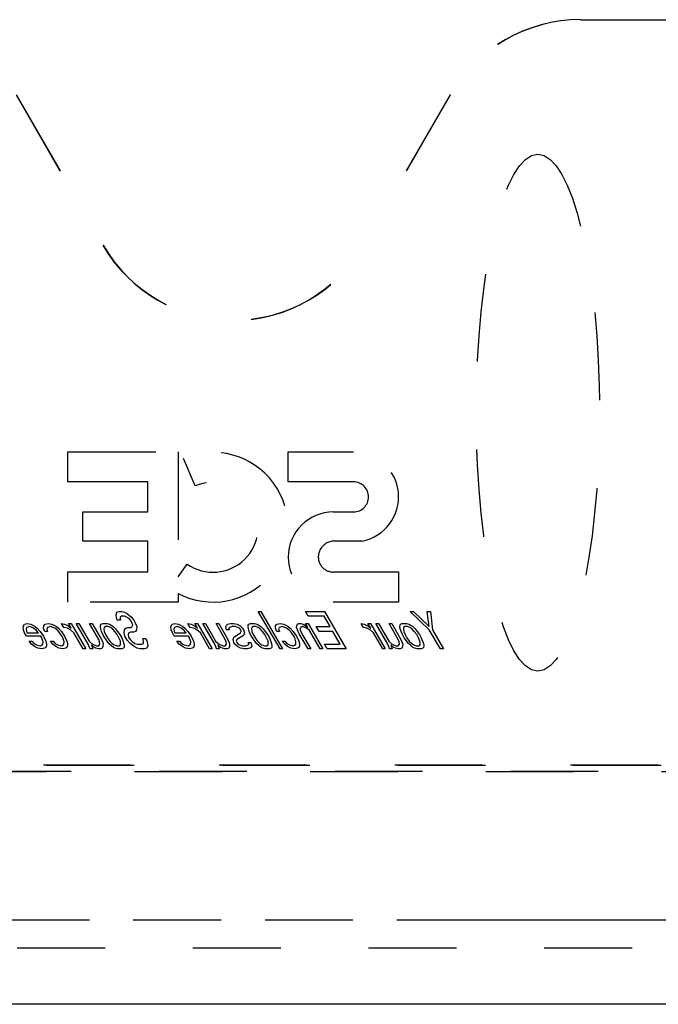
# Model space of a CAD drawing. Header units: inches. Extents: x 0 to 212, y 0 to 138.
# Tile 6 of 43: x 68.56 to 77.05, y 17.08 to 30.19. Entities that reach past the tile are written whole.
import ezdxf

# ---------------------------------------------------------------- set-up
doc = ezdxf.new("R2010")
doc.units = ezdxf.units.IN
doc.header["$LTSCALE"] = 11.6875
doc.header["$MEASUREMENT"] = 0
doc.linetypes.add('HIDDEN', pattern=[0.2, 0.1, -0.1])
doc.linetypes.add('PHANTOM', pattern=[0.8, 0.45, -0.05, 0.1, -0.05, 0.1, -0.05])
doc.layers.get('0').update_dxf_attribs({"linetype": 'CONTINUOUS'})
for name, color, linetype in [('02___PRT_ALL_AXES', 7, 'CONTINUOUS'), ('AVAILABLE_DOOR_SPACE', 7, 'CONTINUOUS'), ('DEFAULT_2', 8, 'HIDDEN')]:
    doc.layers.add(name, color=color, linetype=linetype)

msp = doc.modelspace()

# ---------------------------------------------------------------- linework, layer by layer
at = {"color": 3, "linetype": 'Continuous'}
msp.add_line((97.412, 17.084), (62.474, 17.084), dxfattribs=at)
at = {"layer": '02___PRT_ALL_AXES', "color": 8, "linetype": 'HIDDEN'}
for p, q in [((69.84, 22.27), (69.85, 22.302)), ((69.85, 22.302), (69.879, 22.313)), ((69.879, 22.313), (69.914, 22.313)), ((69.914, 22.313), (69.949, 22.302)), ((69.949, 22.302), (69.989, 22.281)), ((69.989, 22.281), (70.042, 22.238)), ((71.731, 22.313), (71.766, 22.313)), ((72.02, 21.813), (71.731, 22.313)), ((71.766, 22.313), (72.055, 21.813)), ((72.358, 22.313), (72.612, 22.313)), ((72.395, 22.249), (72.358, 22.313)), ((72.612, 22.313), (72.9, 21.813)), ((73.752, 22.313), (73.795, 22.313)), ((74.006, 22.068), (73.752, 22.313)), ((73.795, 22.313), (74.003, 22.111)), ((73.978, 22.313), (74.02, 22.313)), ((74.003, 22.111), (73.978, 22.313)), ((74.02, 22.313), (74.049, 22.068)), ((68.618, 22.143), (68.654, 22.153)), ((68.654, 22.153), (68.703, 22.143)), ((68.893, 22.143), (68.936, 22.153)), ((68.936, 22.153), (68.984, 22.143)), ((69.112, 22.153), (69.153, 22.143)), ((69.143, 22.1), (69.112, 22.153)), ((69.204, 22.153), (69.239, 22.153)), ((69.24, 22.089), (69.204, 22.153)), ((69.239, 22.153), (69.435, 21.813)), ((69.309, 22.153), (69.344, 22.153)), ((69.469, 21.877), (69.309, 22.153)), ((69.344, 22.153), (69.479, 21.919)), ((69.485, 22.153), (69.52, 22.153)), ((69.608, 21.941), (69.485, 22.153)), ((69.52, 22.153), (69.643, 21.941)), ((69.639, 22.143), (69.661, 22.153)), ((69.661, 22.153), (69.718, 22.153)), ((69.718, 22.153), (69.752, 22.143)), ((69.844, 22.228), (69.84, 22.27)), ((69.855, 22.196), (69.844, 22.228)), ((69.897, 22.196), (69.855, 22.196)), ((69.894, 22.238), (69.892, 22.217)), ((69.892, 22.217), (69.897, 22.196)), ((69.909, 22.249), (69.894, 22.238)), ((69.951, 22.249), (69.909, 22.249)), ((69.978, 22.238), (69.951, 22.249)), ((70.012, 22.217), (69.978, 22.238)), ((70.037, 22.185), (70.012, 22.217)), ((70.05, 22.164), (70.037, 22.185)), ((70.042, 22.238), (70.073, 22.196)), ((70.061, 22.132), (70.05, 22.164)), ((70.073, 22.196), (70.098, 22.153)), ((70.098, 22.153), (70.115, 22.111)), ((70.583, 22.143), (70.619, 22.153)), ((70.619, 22.153), (70.667, 22.143)), ((70.795, 22.153), (70.836, 22.143)), ((70.826, 22.1), (70.795, 22.153)), ((70.887, 22.153), (70.922, 22.153)), ((70.924, 22.089), (70.887, 22.153)), ((70.922, 22.153), (71.118, 21.813)), ((70.992, 22.153), (71.028, 22.153)), ((71.152, 21.877), (70.992, 22.153)), ((71.028, 22.153), (71.163, 21.919)), ((71.168, 22.153), (71.204, 22.153)), ((71.291, 21.941), (71.168, 22.153)), ((71.204, 22.153), (71.326, 21.941)), ((71.322, 22.143), (71.359, 22.153)), ((71.359, 22.153), (71.401, 22.153)), ((71.401, 22.153), (71.449, 22.143)), ((71.604, 22.143), (71.626, 22.153)), ((71.626, 22.153), (71.682, 22.153)), ((71.682, 22.153), (71.717, 22.143)), ((71.977, 22.143), (72.021, 22.153)), ((72.021, 22.153), (72.069, 22.143)), ((72.252, 22.143), (72.267, 22.153)), ((72.267, 22.153), (72.295, 22.153)), ((72.295, 22.153), (72.329, 22.143)), ((72.359, 22.153), (72.394, 22.153)), ((72.389, 22.1), (72.359, 22.153)), ((72.394, 22.153), (72.59, 21.813)), ((72.606, 22.249), (72.395, 22.249)), ((72.686, 22.111), (72.606, 22.249)), ((73.098, 22.153), (73.139, 22.143)), ((73.129, 22.1), (73.098, 22.153)), ((73.19, 22.153), (73.225, 22.153)), ((73.226, 22.089), (73.19, 22.153)), ((73.225, 22.153), (73.421, 21.813)), ((73.295, 22.153), (73.33, 22.153)), ((73.455, 21.877), (73.295, 22.153)), ((73.33, 22.153), (73.466, 21.919)), ((73.471, 22.153), (73.506, 22.153)), ((73.594, 21.941), (73.471, 22.153)), ((73.506, 22.153), (73.629, 21.941)), ((73.625, 22.143), (73.647, 22.153)), ((73.647, 22.153), (73.704, 22.153)), ((73.704, 22.153), (73.738, 22.143)), ((68.601, 22.111), (68.618, 22.143)), ((68.605, 22.068), (68.601, 22.111)), ((68.622, 22.026), (68.605, 22.068)), ((68.647, 21.983), (68.622, 22.026)), ((68.65, 22.1), (68.641, 22.079)), ((68.641, 22.079), (68.645, 22.047)), ((68.645, 22.047), (68.657, 22.026)), ((68.686, 22.111), (68.65, 22.1)), ((68.657, 22.026), (68.805, 22.026)), ((68.72, 22.1), (68.686, 22.111)), ((68.703, 22.143), (68.73, 22.132)), ((68.74, 22.089), (68.72, 22.1)), ((68.73, 22.132), (68.763, 22.111)), ((68.78, 22.058), (68.74, 22.089)), ((68.763, 22.111), (68.79, 22.089)), ((68.799, 22.036), (68.78, 22.058)), ((68.79, 22.089), (68.828, 22.047)), ((68.805, 22.026), (68.799, 22.036)), ((68.828, 22.047), (68.872, 21.983)), ((68.874, 22.089), (68.877, 22.121)), ((68.892, 22.047), (68.874, 22.089)), ((68.877, 22.121), (68.893, 22.143)), ((68.927, 22.047), (68.892, 22.047)), ((68.924, 22.1), (68.915, 22.079)), ((68.915, 22.079), (68.927, 22.047)), ((68.967, 22.111), (68.924, 22.1)), ((69.002, 22.1), (68.967, 22.111)), ((68.984, 22.143), (69.012, 22.132)), ((69.022, 22.089), (69.002, 22.1)), ((69.012, 22.132), (69.045, 22.111)), ((69.062, 22.058), (69.022, 22.089)), ((69.045, 22.111), (69.071, 22.089)), ((69.081, 22.036), (69.062, 22.058)), ((69.071, 22.089), (69.11, 22.047)), ((69.113, 21.994), (69.081, 22.036)), ((69.11, 22.047), (69.154, 21.983)), ((69.191, 22.089), (69.143, 22.1)), ((69.153, 22.143), (69.181, 22.132)), ((69.181, 22.132), (69.214, 22.111)), ((69.232, 22.068), (69.191, 22.089)), ((69.214, 22.111), (69.24, 22.089)), ((69.277, 22.026), (69.232, 22.068)), ((69.4, 21.813), (69.277, 22.026)), ((69.629, 22.111), (69.631, 22.132)), ((69.634, 22.079), (69.629, 22.111)), ((69.631, 22.132), (69.639, 22.143)), ((69.645, 22.047), (69.634, 22.079)), ((69.663, 22.004), (69.645, 22.047)), ((69.678, 22.1), (69.676, 22.079)), ((69.676, 22.079), (69.68, 22.047)), ((69.7, 22.111), (69.678, 22.1)), ((69.68, 22.047), (69.698, 22.004)), ((69.728, 22.111), (69.7, 22.111)), ((69.762, 22.1), (69.728, 22.111)), ((69.752, 22.143), (69.772, 22.132)), ((69.789, 22.079), (69.762, 22.1)), ((69.772, 22.132), (69.799, 22.111)), ((69.821, 22.047), (69.789, 22.079)), ((69.799, 22.111), (69.831, 22.079)), ((69.853, 22.004), (69.821, 22.047)), ((69.831, 22.079), (69.856, 22.047)), ((69.856, 22.047), (69.888, 22.004)), ((69.946, 22.026), (69.95, 22.068)), ((69.957, 21.983), (69.946, 22.026)), ((69.95, 22.068), (69.966, 22.089)), ((69.966, 22.089), (69.995, 22.1)), ((69.995, 22.1), (70.037, 22.1)), ((70.01, 22.026), (70.001, 22.004)), ((70.032, 22.036), (70.01, 22.026)), ((70.074, 22.036), (70.032, 22.036)), ((70.037, 22.1), (70.052, 22.111)), ((70.052, 22.111), (70.061, 22.132)), ((70.096, 22.047), (70.074, 22.036)), ((70.112, 22.068), (70.096, 22.047)), ((70.115, 22.111), (70.112, 22.068)), ((70.566, 22.111), (70.583, 22.143)), ((70.57, 22.068), (70.566, 22.111)), ((70.587, 22.026), (70.57, 22.068)), ((70.612, 21.983), (70.587, 22.026)), ((70.615, 22.1), (70.606, 22.079)), ((70.606, 22.079), (70.61, 22.047)), ((70.61, 22.047), (70.622, 22.026)), ((70.651, 22.111), (70.615, 22.1)), ((70.622, 22.026), (70.77, 22.026)), ((70.685, 22.1), (70.651, 22.111)), ((70.667, 22.143), (70.695, 22.132)), ((70.705, 22.089), (70.685, 22.1)), ((70.695, 22.132), (70.728, 22.111)), ((70.745, 22.058), (70.705, 22.089)), ((70.728, 22.111), (70.754, 22.089)), ((70.764, 22.036), (70.745, 22.058)), ((70.754, 22.089), (70.793, 22.047)), ((70.77, 22.026), (70.764, 22.036)), ((70.793, 22.047), (70.837, 21.983)), ((70.874, 22.089), (70.826, 22.1)), ((70.836, 22.143), (70.864, 22.132)), ((70.864, 22.132), (70.897, 22.111)), ((70.915, 22.068), (70.874, 22.089)), ((70.897, 22.111), (70.924, 22.089)), ((70.96, 22.026), (70.915, 22.068)), ((71.083, 21.813), (70.96, 22.026)), ((71.299, 22.111), (71.307, 22.132)), ((71.309, 22.068), (71.299, 22.111)), ((71.307, 22.132), (71.322, 22.143)), ((71.344, 22.068), (71.309, 22.068)), ((71.347, 22.1), (71.339, 22.089)), ((71.339, 22.089), (71.344, 22.068)), ((71.383, 22.111), (71.347, 22.1)), ((71.425, 22.111), (71.383, 22.111)), ((71.407, 21.972), (71.496, 22.026)), ((71.46, 22.1), (71.425, 22.111)), ((71.449, 22.143), (71.49, 22.121)), ((71.48, 22.089), (71.46, 22.1)), ((71.499, 22.068), (71.48, 22.089)), ((71.49, 22.121), (71.522, 22.089)), ((71.496, 22.026), (71.504, 22.047)), ((71.504, 22.047), (71.499, 22.068)), ((71.522, 22.089), (71.534, 22.068)), ((71.534, 22.068), (71.545, 22.026)), ((71.545, 22.026), (71.535, 21.994)), ((71.594, 22.111), (71.596, 22.132)), ((71.599, 22.079), (71.594, 22.111)), ((71.596, 22.132), (71.604, 22.143)), ((71.61, 22.047), (71.599, 22.079)), ((71.628, 22.004), (71.61, 22.047)), ((71.643, 22.1), (71.641, 22.079)), ((71.641, 22.079), (71.645, 22.047)), ((71.665, 22.111), (71.643, 22.1)), ((71.645, 22.047), (71.663, 22.004)), ((71.693, 22.111), (71.665, 22.111)), ((71.727, 22.1), (71.693, 22.111)), ((71.717, 22.143), (71.737, 22.132)), ((71.754, 22.079), (71.727, 22.1)), ((71.737, 22.132), (71.763, 22.111)), ((71.786, 22.047), (71.754, 22.079)), ((71.763, 22.111), (71.796, 22.079)), ((71.818, 22.004), (71.786, 22.047)), ((71.796, 22.079), (71.821, 22.047)), ((71.821, 22.047), (71.853, 22.004)), ((71.959, 22.089), (71.961, 22.121)), ((71.976, 22.047), (71.959, 22.089)), ((71.961, 22.121), (71.977, 22.143)), ((72.012, 22.047), (71.976, 22.047)), ((72.009, 22.1), (72, 22.079)), ((72, 22.079), (72.012, 22.047)), ((72.052, 22.111), (72.009, 22.1)), ((72.086, 22.1), (72.052, 22.111)), ((72.069, 22.143), (72.096, 22.132)), ((72.107, 22.089), (72.086, 22.1)), ((72.096, 22.132), (72.13, 22.111)), ((72.146, 22.058), (72.107, 22.089)), ((72.13, 22.111), (72.156, 22.089)), ((72.166, 22.036), (72.146, 22.058)), ((72.156, 22.089), (72.195, 22.047)), ((72.197, 21.994), (72.166, 22.036)), ((72.195, 22.047), (72.239, 21.983)), ((72.241, 22.1), (72.243, 22.121)), ((72.253, 22.068), (72.241, 22.1)), ((72.243, 22.121), (72.252, 22.143)), ((72.276, 22.015), (72.253, 22.068)), ((72.393, 21.813), (72.276, 22.015)), ((72.29, 22.089), (72.288, 22.068)), ((72.288, 22.068), (72.312, 22.015)), ((72.298, 22.1), (72.29, 22.089)), ((72.32, 22.111), (72.298, 22.1)), ((72.312, 22.015), (72.428, 21.813)), ((72.354, 22.1), (72.32, 22.111)), ((72.329, 22.143), (72.363, 22.121)), ((72.387, 22.079), (72.354, 22.1)), ((72.363, 22.121), (72.389, 22.1)), ((72.414, 22.058), (72.387, 22.079)), ((72.555, 21.813), (72.414, 22.058)), ((72.503, 22.111), (72.686, 22.111)), ((72.54, 22.047), (72.503, 22.111)), ((72.723, 22.047), (72.54, 22.047)), ((72.821, 21.877), (72.723, 22.047)), ((73.177, 22.089), (73.129, 22.1)), ((73.139, 22.143), (73.167, 22.132)), ((73.167, 22.132), (73.2, 22.111)), ((73.218, 22.068), (73.177, 22.089)), ((73.2, 22.111), (73.226, 22.089)), ((73.263, 22.026), (73.218, 22.068)), ((73.386, 21.813), (73.263, 22.026)), ((73.616, 22.111), (73.617, 22.132)), ((73.62, 22.079), (73.616, 22.111)), ((73.617, 22.132), (73.625, 22.143)), ((73.631, 22.047), (73.62, 22.079)), ((73.649, 22.004), (73.631, 22.047)), ((73.664, 22.1), (73.662, 22.079)), ((73.662, 22.079), (73.667, 22.047)), ((73.686, 22.111), (73.664, 22.1)), ((73.667, 22.047), (73.684, 22.004)), ((73.714, 22.111), (73.686, 22.111)), ((73.748, 22.1), (73.714, 22.111)), ((73.738, 22.143), (73.758, 22.132)), ((73.775, 22.079), (73.748, 22.1)), ((73.758, 22.132), (73.785, 22.111)), ((73.807, 22.047), (73.775, 22.079)), ((73.785, 22.111), (73.817, 22.079)), ((73.839, 22.004), (73.807, 22.047)), ((73.817, 22.079), (73.843, 22.047)), ((73.843, 22.047), (73.874, 22.004)), ((74.154, 21.813), (74.006, 22.068)), ((74.049, 22.068), (74.196, 21.813)), ((68.837, 21.983), (68.647, 21.983)), ((68.684, 21.919), (68.719, 21.919)), ((68.715, 21.877), (68.684, 21.919)), ((68.719, 21.919), (68.744, 21.887)), ((68.744, 21.887), (68.778, 21.866)), ((68.849, 21.962), (68.837, 21.983)), ((68.861, 21.93), (68.849, 21.962)), ((68.866, 21.909), (68.861, 21.93)), ((68.863, 21.877), (68.866, 21.909)), ((68.872, 21.983), (68.902, 21.919)), ((68.902, 21.919), (68.912, 21.877)), ((68.965, 21.919), (69.001, 21.919)), ((68.997, 21.877), (68.965, 21.919)), ((69.001, 21.919), (69.026, 21.887)), ((69.026, 21.887), (69.059, 21.866)), ((69.131, 21.962), (69.113, 21.994)), ((69.148, 21.909), (69.131, 21.962)), ((69.145, 21.877), (69.148, 21.909)), ((69.154, 21.983), (69.184, 21.919)), ((69.184, 21.919), (69.194, 21.877)), ((69.479, 21.919), (69.512, 21.887)), ((69.512, 21.887), (69.545, 21.866)), ((69.619, 21.909), (69.608, 21.941)), ((69.624, 21.877), (69.619, 21.909)), ((69.643, 21.941), (69.661, 21.898)), ((69.661, 21.898), (69.666, 21.877)), ((69.687, 21.962), (69.663, 22.004)), ((69.744, 21.887), (69.687, 21.962)), ((69.698, 22.004), (69.723, 21.962)), ((69.723, 21.962), (69.754, 21.919)), ((69.777, 21.855), (69.744, 21.887)), ((69.754, 21.919), (69.787, 21.887)), ((69.787, 21.887), (69.813, 21.866)), ((69.877, 21.962), (69.853, 22.004)), ((69.895, 21.919), (69.877, 21.962)), ((69.888, 22.004), (69.913, 21.962)), ((69.899, 21.887), (69.895, 21.919)), ((69.898, 21.866), (69.899, 21.887)), ((69.913, 21.962), (69.942, 21.887)), ((69.942, 21.887), (69.946, 21.855)), ((69.987, 21.93), (69.957, 21.983)), ((70.026, 21.887), (69.987, 21.93)), ((70.001, 22.004), (70.005, 21.972)), ((70.005, 21.972), (70.024, 21.941)), ((70.024, 21.941), (70.056, 21.909)), ((70.079, 21.845), (70.026, 21.887)), ((70.056, 21.909), (70.089, 21.887)), ((70.089, 21.887), (70.124, 21.877)), ((70.18, 21.877), (70.202, 21.887)), ((70.193, 21.951), (70.236, 21.951)), ((70.205, 21.919), (70.193, 21.951)), ((70.202, 21.887), (70.205, 21.919)), ((70.236, 21.951), (70.253, 21.909)), ((70.253, 21.909), (70.263, 21.855)), ((70.802, 21.983), (70.612, 21.983)), ((70.649, 21.919), (70.684, 21.919)), ((70.68, 21.877), (70.649, 21.919)), ((70.684, 21.919), (70.709, 21.887)), ((70.709, 21.887), (70.743, 21.866)), ((70.814, 21.962), (70.802, 21.983)), ((70.825, 21.93), (70.814, 21.962)), ((70.831, 21.909), (70.825, 21.93)), ((70.828, 21.877), (70.831, 21.909)), ((70.837, 21.983), (70.867, 21.919)), ((70.867, 21.919), (70.877, 21.877)), ((71.163, 21.919), (71.195, 21.887)), ((71.195, 21.887), (71.229, 21.866)), ((71.303, 21.909), (71.291, 21.941)), ((71.307, 21.877), (71.303, 21.909)), ((71.326, 21.941), (71.344, 21.898)), ((71.344, 21.898), (71.349, 21.877)), ((71.397, 21.941), (71.407, 21.972)), ((71.407, 21.898), (71.397, 21.941)), ((71.42, 21.877), (71.407, 21.898)), ((71.446, 21.941), (71.437, 21.919)), ((71.437, 21.919), (71.443, 21.898)), ((71.443, 21.898), (71.462, 21.877)), ((71.535, 21.994), (71.446, 21.941)), ((71.597, 21.898), (71.633, 21.898)), ((71.603, 21.877), (71.597, 21.898)), ((71.652, 21.962), (71.628, 22.004)), ((71.633, 21.898), (71.643, 21.855)), ((71.709, 21.887), (71.652, 21.962)), ((71.663, 22.004), (71.687, 21.962)), ((71.687, 21.962), (71.719, 21.919)), ((71.742, 21.855), (71.709, 21.887)), ((71.719, 21.919), (71.752, 21.887)), ((71.752, 21.887), (71.778, 21.866)), ((71.842, 21.962), (71.818, 22.004)), ((71.86, 21.919), (71.842, 21.962)), ((71.853, 22.004), (71.878, 21.962)), ((71.864, 21.887), (71.86, 21.919)), ((71.862, 21.866), (71.864, 21.887)), ((71.878, 21.962), (71.906, 21.887)), ((71.906, 21.887), (71.911, 21.855)), ((72.05, 21.919), (72.085, 21.919)), ((72.082, 21.877), (72.05, 21.919)), ((72.085, 21.919), (72.111, 21.887)), ((72.111, 21.887), (72.144, 21.866)), ((72.216, 21.962), (72.197, 21.994)), ((72.232, 21.909), (72.216, 21.962)), ((72.23, 21.877), (72.232, 21.909)), ((72.239, 21.983), (72.268, 21.919)), ((72.268, 21.919), (72.279, 21.877)), ((73.466, 21.919), (73.498, 21.887)), ((73.498, 21.887), (73.531, 21.866)), ((73.605, 21.909), (73.594, 21.941)), ((73.61, 21.877), (73.605, 21.909)), ((73.629, 21.941), (73.647, 21.898)), ((73.647, 21.898), (73.652, 21.877)), ((73.673, 21.962), (73.649, 22.004)), ((73.73, 21.887), (73.673, 21.962)), ((73.684, 22.004), (73.709, 21.962)), ((73.709, 21.962), (73.74, 21.919)), ((73.763, 21.855), (73.73, 21.887)), ((73.74, 21.919), (73.773, 21.887)), ((73.773, 21.887), (73.799, 21.866)), ((73.864, 21.962), (73.839, 22.004)), ((73.881, 21.919), (73.864, 21.962)), ((73.874, 22.004), (73.899, 21.962)), ((73.885, 21.887), (73.881, 21.919)), ((73.884, 21.866), (73.885, 21.887)), ((73.899, 21.962), (73.928, 21.887)), ((73.928, 21.887), (73.932, 21.855)), ((68.755, 21.845), (68.715, 21.877)), ((68.795, 21.824), (68.755, 21.845)), ((68.778, 21.866), (68.833, 21.855)), ((68.851, 21.813), (68.795, 21.824)), ((68.833, 21.855), (68.855, 21.866)), ((68.887, 21.824), (68.851, 21.813)), ((68.855, 21.866), (68.863, 21.877)), ((68.902, 21.834), (68.887, 21.824)), ((68.911, 21.855), (68.902, 21.834)), ((68.912, 21.877), (68.911, 21.855)), ((69.037, 21.845), (68.997, 21.877)), ((69.077, 21.824), (69.037, 21.845)), ((69.059, 21.866), (69.115, 21.855)), ((69.132, 21.813), (69.077, 21.824)), ((69.115, 21.855), (69.145, 21.877)), ((69.169, 21.824), (69.132, 21.813)), ((69.184, 21.834), (69.169, 21.824)), ((69.192, 21.855), (69.184, 21.834)), ((69.194, 21.877), (69.192, 21.855)), ((69.435, 21.813), (69.4, 21.813)), ((69.486, 21.834), (69.469, 21.877)), ((69.492, 21.813), (69.486, 21.834)), ((69.527, 21.813), (69.492, 21.813)), ((69.55, 21.834), (69.51, 21.866)), ((69.51, 21.866), (69.527, 21.813)), ((69.545, 21.866), (69.58, 21.855)), ((69.57, 21.824), (69.55, 21.834)), ((69.604, 21.813), (69.57, 21.824)), ((69.58, 21.855), (69.608, 21.855)), ((69.632, 21.813), (69.604, 21.813)), ((69.608, 21.855), (69.624, 21.877)), ((69.654, 21.824), (69.632, 21.813)), ((69.663, 21.845), (69.654, 21.824)), ((69.666, 21.877), (69.663, 21.845)), ((69.803, 21.834), (69.777, 21.855)), ((69.823, 21.824), (69.803, 21.834)), ((69.813, 21.866), (69.847, 21.855)), ((69.858, 21.813), (69.823, 21.824)), ((69.847, 21.855), (69.875, 21.855)), ((69.914, 21.813), (69.858, 21.813)), ((69.875, 21.855), (69.898, 21.866)), ((69.936, 21.824), (69.914, 21.813)), ((69.944, 21.834), (69.936, 21.824)), ((69.946, 21.855), (69.944, 21.834)), ((70.119, 21.824), (70.079, 21.845)), ((70.161, 21.813), (70.119, 21.824)), ((70.124, 21.877), (70.18, 21.877)), ((70.217, 21.813), (70.161, 21.813)), ((70.246, 21.824), (70.217, 21.813)), ((70.263, 21.855), (70.246, 21.824)), ((70.72, 21.845), (70.68, 21.877)), ((70.76, 21.824), (70.72, 21.845)), ((70.743, 21.866), (70.798, 21.855)), ((70.816, 21.813), (70.76, 21.824)), ((70.798, 21.855), (70.82, 21.866)), ((70.852, 21.824), (70.816, 21.813)), ((70.82, 21.866), (70.828, 21.877)), ((70.867, 21.834), (70.852, 21.824)), ((70.876, 21.855), (70.867, 21.834)), ((70.877, 21.877), (70.876, 21.855)), ((71.118, 21.813), (71.083, 21.813)), ((71.17, 21.834), (71.152, 21.877)), ((71.175, 21.813), (71.17, 21.834)), ((71.21, 21.813), (71.175, 21.813)), ((71.233, 21.834), (71.193, 21.866)), ((71.193, 21.866), (71.21, 21.813)), ((71.229, 21.866), (71.263, 21.855)), ((71.253, 21.824), (71.233, 21.834)), ((71.287, 21.813), (71.253, 21.824)), ((71.263, 21.855), (71.291, 21.855)), ((71.316, 21.813), (71.287, 21.813)), ((71.291, 21.855), (71.307, 21.877)), ((71.338, 21.824), (71.316, 21.813)), ((71.346, 21.845), (71.338, 21.824)), ((71.349, 21.877), (71.346, 21.845)), ((71.452, 21.845), (71.42, 21.877)), ((71.493, 21.824), (71.452, 21.845)), ((71.462, 21.877), (71.482, 21.866)), ((71.482, 21.866), (71.516, 21.855)), ((71.541, 21.813), (71.493, 21.824)), ((71.516, 21.855), (71.559, 21.855)), ((71.583, 21.813), (71.541, 21.813)), ((71.559, 21.855), (71.595, 21.866)), ((71.619, 21.824), (71.583, 21.813)), ((71.595, 21.866), (71.603, 21.877)), ((71.634, 21.834), (71.619, 21.824)), ((71.643, 21.855), (71.634, 21.834)), ((71.768, 21.834), (71.742, 21.855)), ((71.788, 21.824), (71.768, 21.834)), ((71.778, 21.866), (71.812, 21.855)), ((71.823, 21.813), (71.788, 21.824)), ((71.812, 21.855), (71.84, 21.855)), ((71.879, 21.813), (71.823, 21.813)), ((71.84, 21.855), (71.862, 21.866)), ((71.901, 21.824), (71.879, 21.813)), ((71.909, 21.834), (71.901, 21.824)), ((71.911, 21.855), (71.909, 21.834)), ((72.055, 21.813), (72.02, 21.813)), ((72.121, 21.845), (72.082, 21.877)), ((72.162, 21.824), (72.121, 21.845)), ((72.144, 21.866), (72.2, 21.855)), ((72.217, 21.813), (72.162, 21.824)), ((72.2, 21.855), (72.23, 21.877)), ((72.253, 21.824), (72.217, 21.813)), ((72.268, 21.834), (72.253, 21.824)), ((72.277, 21.855), (72.268, 21.834)), ((72.279, 21.877), (72.277, 21.855)), ((72.428, 21.813), (72.393, 21.813)), ((72.59, 21.813), (72.555, 21.813)), ((72.61, 21.877), (72.821, 21.877)), ((72.647, 21.813), (72.61, 21.877)), ((72.9, 21.813), (72.647, 21.813)), ((73.421, 21.813), (73.386, 21.813)), ((73.472, 21.834), (73.455, 21.877)), ((73.478, 21.813), (73.472, 21.834)), ((73.513, 21.813), (73.478, 21.813)), ((73.536, 21.834), (73.496, 21.866)), ((73.496, 21.866), (73.513, 21.813)), ((73.531, 21.866), (73.566, 21.855)), ((73.556, 21.824), (73.536, 21.834)), ((73.59, 21.813), (73.556, 21.824)), ((73.566, 21.855), (73.594, 21.855)), ((73.619, 21.813), (73.59, 21.813)), ((73.594, 21.855), (73.61, 21.877)), ((73.641, 21.824), (73.619, 21.813)), ((73.649, 21.845), (73.641, 21.824)), ((73.652, 21.877), (73.649, 21.845)), ((73.789, 21.834), (73.763, 21.855)), ((73.81, 21.824), (73.789, 21.834)), ((73.799, 21.866), (73.833, 21.855)), ((73.844, 21.813), (73.81, 21.824)), ((73.833, 21.855), (73.862, 21.855)), ((73.9, 21.813), (73.844, 21.813)), ((73.862, 21.855), (73.884, 21.866)), ((73.922, 21.824), (73.9, 21.813)), ((73.93, 21.834), (73.922, 21.824)), ((73.932, 21.855), (73.93, 21.834)), ((74.196, 21.813), (74.154, 21.813))]:
    msp.add_line(p, q, dxfattribs=at)
at = {"layer": 'AVAILABLE_DOOR_SPACE', "color": 4, "linetype": 'PHANTOM'}
msp.add_line((64.224, 18.209), (78.943, 18.209), dxfattribs=at)
at = {"layer": 'DEFAULT_2', "color": 8, "linetype": 'HIDDEN'}
for p, q in [((76.017, 30.188), (77.382, 30.188)), ((68.507, 29.187), (69.662, 27.187)), ((68.51, 29.187), (69.665, 27.188)), ((74.283, 29.187), (73.129, 27.188)), ((74.286, 29.187), (73.131, 27.187)), ((69.197, 24.436), (70.663, 24.436)), ((69.197, 24.036), (69.197, 24.436)), ((70.663, 24.436), (70.663, 22.771)), ((72.13, 24.436), (72.998, 24.436)), ((72.13, 24.036), (72.13, 24.436)), ((70.892, 23.984), (70.735, 24.349)), ((70.263, 24.036), (69.197, 24.036)), ((70.263, 23.637), (70.263, 24.036)), ((72.998, 24.036), (72.13, 24.036)), ((69.396, 23.637), (70.263, 23.637)), ((69.396, 23.248), (69.396, 23.637)), ((72.729, 23.637), (72.998, 23.637)), ((70.263, 23.248), (69.396, 23.248)), ((70.263, 22.838), (70.263, 23.248)), ((73.111, 23.248), (72.708, 23.248)), ((70.663, 22.771), (70.784, 22.943)), ((69.197, 22.838), (70.263, 22.838)), ((69.197, 22.438), (69.197, 22.838)), ((72.729, 22.838), (73.596, 22.838)), ((73.596, 22.838), (73.596, 22.438)), ((70.663, 22.553), (70.663, 22.438)), ((70.663, 22.438), (69.197, 22.438)), ((73.596, 22.438), (72.729, 22.438)), ((65.408, 20.181), (77.386, 20.181)), ((77.091, 20.261), (65.702, 20.261)), ((65.735, 20.188), (77.059, 20.188)), ((77.053, 20.267), (65.74, 20.267)), ((63.849, 17.834), (96.599, 17.834))]:
    msp.add_line(p, q, dxfattribs=at)
for centre, radius, start, end in [((71.397, 28.188), 2.003, 210, 330), ((71.397, 28.188), 2, 210, 330), ((71.129, 23.433), 0.996, 242.1038, 113.3016), ((72.998, 23.837), 0.599, 280.9084, 90), ((71.129, 23.433), 0.599, 234.8565, 113.3016), ((72.998, 23.837), 0.2, 270, 90), ((72.729, 23.037), 0.599, 90, 270), ((72.751, 23.028), 0.224, 101.1659, 157.6698), ((72.729, 23.037), 0.2, 157.6698, 270)]:
    msp.add_arc(centre, radius, start, end, dxfattribs=at)
for centre in [(76.017, 28.188), (76.02, 28.188)]:
    msp.add_ellipse(centre, major_axis=(2.002, 0), ratio=0.999188, start_param=1.570796, end_param=2.618346, dxfattribs=at)
msp.add_ellipse((75.451, 24.959), major_axis=(0, 3.44), ratio=0.238372, dxfattribs=at)

doc.saveas('drawing.dxf')
